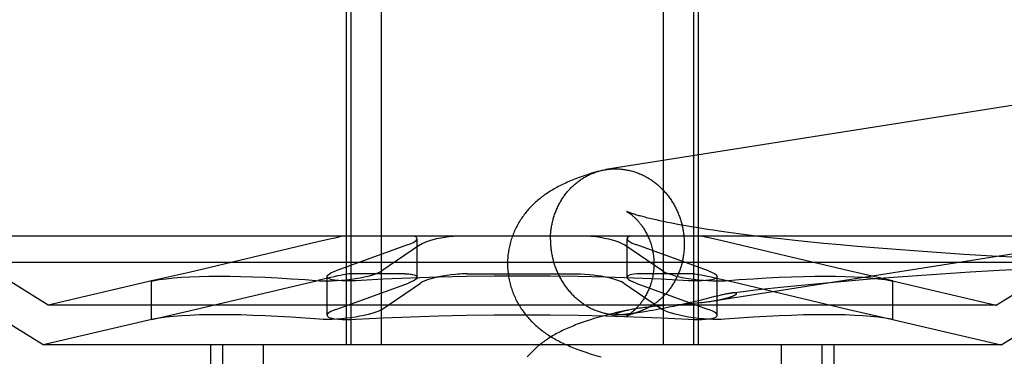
# Model space of a CAD drawing. Header units: inches. Extents: x 0 to 207, y 0 to 134.
# Tile 18 of 68: x 71.7231 to 71.9854, y 68.5052 to 68.5948. Entities that reach past the tile are written whole.
import ezdxf

# ---------------------------------------------------------------- set-up
doc = ezdxf.new("R2010")
doc.units = ezdxf.units.IN
doc.header["$LTSCALE"] = 11.383625
doc.header["$MEASUREMENT"] = 0
doc.linetypes.add('HIDDEN', pattern=[0.2, 0.1, -0.1])
doc.layers.add('DEFAULT_2', color=8, linetype='HIDDEN')

msp = doc.modelspace()

# ---------------------------------------------------------------- linework, layer by layer
at = {"layer": 'DEFAULT_2', "color": 8, "linetype": 'HIDDEN'}
for p, q in [((71.81011, 68.61324), (71.81011, 68.50824)), ((71.81132, 68.61324), (71.81132, 68.50824)), ((71.81942, 68.61324), (71.81942, 68.50824)), ((71.89456, 68.61324), (71.89456, 68.50824)), ((71.90266, 68.61324), (71.90266, 68.50824)), ((71.90386, 68.61324), (71.90386, 68.50824)), ((71.89362, 68.5413), (71.89265, 68.54151)), ((71.89464, 68.54108), (71.89362, 68.5413)), ((71.89572, 68.54086), (71.89464, 68.54108)), ((71.89686, 68.54063), (71.89572, 68.54086)), ((71.89805, 68.5404), (71.89686, 68.54063)), ((71.8993, 68.54017), (71.89805, 68.5404)), ((71.9006, 68.53994), (71.8993, 68.54017)), ((71.90196, 68.53971), (71.9006, 68.53994)), ((71.90337, 68.53947), (71.90196, 68.53971)), ((71.90482, 68.53924), (71.90337, 68.53947)), ((71.90633, 68.539), (71.90482, 68.53924)), ((71.90789, 68.53876), (71.90633, 68.539)), ((71.90949, 68.53853), (71.90789, 68.53876)), ((71.91198, 68.53818), (71.90949, 68.53853)), ((72.01292, 68.53724), (71.70106, 68.53724)), ((71.73074, 68.51884), (71.70106, 68.53724)), ((71.82902, 68.52627), (71.82902, 68.53654)), ((71.88495, 68.52626), (71.88495, 68.53654)), ((71.90871, 68.5363), (71.90671, 68.53675)), ((71.94397, 68.52798), (71.90871, 68.5363)), ((71.91457, 68.53783), (71.91198, 68.53818)), ((71.91726, 68.53748), (71.91457, 68.53783)), ((71.92004, 68.53713), (71.91726, 68.53748)), ((71.9229, 68.53679), (71.92004, 68.53713)), ((71.92585, 68.53646), (71.9229, 68.53679)), ((71.92888, 68.53613), (71.92585, 68.53646)), ((71.93303, 68.5357), (71.92888, 68.53613)), ((71.98324, 68.51884), (72.01292, 68.53724)), ((71.80256, 68.53568), (71.76827, 68.52757)), ((71.82668, 68.53498), (71.80737, 68.52798)), ((71.8299, 68.53498), (71.81962, 68.52798)), ((71.88334, 68.53538), (71.88408, 68.53498)), ((71.89435, 68.52798), (71.88408, 68.53498)), ((71.88629, 68.53538), (71.88729, 68.53498)), ((71.9066, 68.52798), (71.88729, 68.53498)), ((71.93731, 68.53528), (71.93303, 68.5357)), ((71.9417, 68.53487), (71.93731, 68.53528)), ((71.94619, 68.53447), (71.9417, 68.53487)), ((71.95078, 68.53408), (71.94619, 68.53447)), ((71.95663, 68.53362), (71.95078, 68.53408)), ((71.96259, 68.53318), (71.95663, 68.53362)), ((71.96864, 68.53276), (71.96259, 68.53318)), ((71.97475, 68.53236), (71.96864, 68.53276)), ((71.98215, 68.53192), (71.97475, 68.53236)), ((71.98959, 68.53151), (71.98215, 68.53192)), ((72.01999, 68.53017), (71.69399, 68.53017)), ((71.72935, 68.50824), (71.69399, 68.53017)), ((71.89435, 68.52798), (71.89509, 68.52757)), ((71.9066, 68.52798), (71.9076, 68.52757)), ((71.95531, 68.52539), (71.94397, 68.52798)), ((71.98403, 68.52802), (71.97631, 68.52758)), ((71.99174, 68.52843), (71.98403, 68.52802)), ((71.98462, 68.50824), (72.01999, 68.53017)), ((71.75871, 68.5254), (71.73074, 68.51884)), ((71.75867, 68.52539), (71.75827, 68.52529)), ((71.75827, 68.52529), (71.75867, 68.52535)), ((71.75827, 68.51502), (71.75827, 68.52529)), ((71.76827, 68.52757), (71.75867, 68.52539)), ((71.76827, 68.5173), (71.80255, 68.5254)), ((71.80503, 68.51616), (71.80503, 68.52643)), ((71.8257, 68.52718), (71.81112, 68.52718)), ((71.84241, 68.52718), (71.87157, 68.52718)), ((71.90286, 68.52718), (71.88828, 68.52718)), ((71.90286, 68.52718), (71.90399, 68.52704)), ((71.90731, 68.52634), (71.90952, 68.52584)), ((71.90894, 68.51615), (71.90894, 68.52643)), ((71.90952, 68.52584), (71.91316, 68.525)), ((71.94476, 68.52532), (71.9399, 68.5249)), ((71.94969, 68.52573), (71.94476, 68.52532)), ((71.95593, 68.52621), (71.94969, 68.52573)), ((71.95528, 68.52539), (71.98324, 68.51884)), ((71.95571, 68.52528), (71.95531, 68.52539)), ((71.95531, 68.52535), (71.95571, 68.52528)), ((71.95571, 68.51502), (71.95571, 68.52529)), ((71.96224, 68.52666), (71.95593, 68.52621)), ((71.96861, 68.52709), (71.96224, 68.52666)), ((71.97631, 68.52758), (71.96861, 68.52709)), ((71.80737, 68.51771), (71.82668, 68.5247)), ((71.81962, 68.51771), (71.8299, 68.5247)), ((71.88408, 68.5247), (71.88334, 68.52511)), ((71.88408, 68.5247), (71.89435, 68.51771)), ((71.88729, 68.5247), (71.88629, 68.52511)), ((71.88729, 68.5247), (71.9066, 68.51771)), ((71.91316, 68.525), (71.94397, 68.51771)), ((71.91909, 68.5228), (71.91581, 68.52241)), ((71.92242, 68.52317), (71.91909, 68.5228)), ((71.92582, 68.52354), (71.92242, 68.52317)), ((71.93042, 68.52401), (71.92582, 68.52354)), ((71.93512, 68.52446), (71.93042, 68.52401)), ((71.9399, 68.5249), (71.93512, 68.52446)), ((71.90427, 68.5201), (71.90281, 68.51974)), ((71.90835, 68.52111), (71.90427, 68.5201)), ((71.90777, 68.51994), (71.90817, 68.52001)), ((71.90901, 68.52127), (71.90835, 68.52111)), ((71.90963, 68.52142), (71.90901, 68.52127)), ((71.91581, 68.52241), (71.91276, 68.52204)), ((71.98324, 68.51884), (71.73074, 68.51884)), ((71.88513, 68.51754), (71.88384, 68.51725)), ((71.89174, 68.51744), (71.89086, 68.51729)), ((71.89272, 68.51761), (71.89174, 68.51744)), ((71.89201, 68.51854), (71.893, 68.51863)), ((71.8938, 68.51781), (71.89272, 68.51761)), ((71.893, 68.51863), (71.89399, 68.51871)), ((71.89495, 68.51803), (71.8938, 68.51781)), ((71.89399, 68.51871), (71.89499, 68.51879)), ((71.89509, 68.5173), (71.89435, 68.51771)), ((71.89613, 68.51827), (71.89495, 68.51803)), ((71.89499, 68.51879), (71.89696, 68.51893)), ((71.89731, 68.51851), (71.89613, 68.51827)), ((71.89696, 68.51893), (71.89978, 68.51912)), ((71.89847, 68.51875), (71.89731, 68.51851)), ((71.89961, 68.519), (71.89847, 68.51875)), ((71.90072, 68.51925), (71.89961, 68.519)), ((71.89978, 68.51912), (71.90111, 68.51922)), ((71.90178, 68.5195), (71.90072, 68.51925)), ((71.90111, 68.51922), (71.90196, 68.51928)), ((71.90281, 68.51974), (71.90178, 68.5195)), ((71.90196, 68.51928), (71.90278, 68.51935)), ((71.90278, 68.51935), (71.90356, 68.51943)), ((71.90356, 68.51943), (71.9043, 68.5195)), ((71.9043, 68.5195), (71.90501, 68.51958)), ((71.9076, 68.5173), (71.9066, 68.51771)), ((71.94397, 68.51771), (71.95531, 68.51512)), ((71.75871, 68.51512), (71.72935, 68.50824)), ((71.75827, 68.51501), (71.75867, 68.51512)), ((71.75867, 68.51508), (71.75827, 68.51501)), ((71.75867, 68.51512), (71.76827, 68.5173)), ((71.88236, 68.51622), (71.88234, 68.51622)), ((71.88244, 68.51622), (71.88242, 68.51622)), ((71.88257, 68.51622), (71.88252, 68.51622)), ((71.88262, 68.51622), (71.88257, 68.51622)), ((71.88267, 68.51622), (71.88262, 68.51622)), ((71.88273, 68.51623), (71.88267, 68.51622)), ((71.88279, 68.51623), (71.88273, 68.51623)), ((71.88286, 68.51623), (71.88279, 68.51623)), ((71.88294, 68.51623), (71.88286, 68.51623)), ((71.88302, 68.51624), (71.88294, 68.51623)), ((71.88311, 68.51624), (71.88302, 68.51624)), ((71.88321, 68.51625), (71.88311, 68.51624)), ((71.88332, 68.51626), (71.88321, 68.51625)), ((71.88344, 68.51626), (71.88332, 68.51626)), ((71.88357, 68.51627), (71.88344, 68.51626)), ((71.8837, 68.51629), (71.88357, 68.51627)), ((71.88386, 68.5163), (71.8837, 68.51629)), ((71.88402, 68.51632), (71.88386, 68.5163)), ((71.8842, 68.51633), (71.88402, 68.51632)), ((71.88439, 68.51635), (71.8842, 68.51633)), ((71.8847, 68.51639), (71.88439, 68.51635)), ((71.88505, 68.51643), (71.8847, 68.51639)), ((71.88543, 68.51648), (71.88505, 68.51643)), ((71.88587, 68.51653), (71.88543, 68.51648)), ((71.88638, 68.5166), (71.88587, 68.51653)), ((71.88697, 68.51668), (71.88638, 68.5166)), ((71.88766, 68.51678), (71.88697, 68.51668)), ((71.88846, 68.5169), (71.88766, 68.51678)), ((71.89007, 68.51716), (71.88905, 68.51699)), ((71.89086, 68.51729), (71.89007, 68.51716)), ((71.95528, 68.51512), (71.98462, 68.50824)), ((71.95531, 68.51512), (71.95571, 68.51501)), ((71.95571, 68.51501), (71.95531, 68.51508)), ((71.98462, 68.50824), (71.72935, 68.50824)), ((71.77399, 68.50824), (71.77399, 68.35199)), ((71.77719, 68.50824), (71.77719, 68.35199)), ((71.788, 68.50824), (71.788, 68.35199)), ((71.92598, 68.50824), (71.92598, 68.35199)), ((71.93678, 68.50824), (71.93678, 68.35199)), ((71.93999, 68.50824), (71.93999, 68.35199))]:
    msp.add_line(p, q, dxfattribs=at)
for points in [[(72.09979, 68.58941), (72.09952, 68.58942), (72.09925, 68.58942), (72.09897, 68.58942), (72.0987, 68.58941), (72.09842, 68.5894), (72.09815, 68.58938), (72.09788, 68.58936), (72.0976, 68.58933), (72.09733, 68.5893), (72.09706, 68.58927), (72.09679, 68.58923), (71.87931, 68.55494)], [(71.87737, 68.55451), (71.87671, 68.55432), (71.87607, 68.55413), (71.87545, 68.55394), (71.87485, 68.55375), (71.87428, 68.55356), (71.87372, 68.55338), (71.87319, 68.5532), (71.87267, 68.55301), (71.87217, 68.55283), (71.87168, 68.55265), (71.87121, 68.55247), (71.87075, 68.55229), (71.87029, 68.55211), (71.86985, 68.55192), (71.86942, 68.55174), (71.86899, 68.55155), (71.86858, 68.55136), (71.86817, 68.55117), (71.86776, 68.55098), (71.86737, 68.55079), (71.86698, 68.55059), (71.8666, 68.55039), (71.86622, 68.55019), (71.86585, 68.54999), (71.86549, 68.54978), (71.86513, 68.54957), (71.86478, 68.54937), (71.86444, 68.54915), (71.86411, 68.54894), (71.86378, 68.54873), (71.86346, 68.54851), (71.86315, 68.5483), (71.86284, 68.54808), (71.86254, 68.54786), (71.86224, 68.54764), (71.86195, 68.54741), (71.86166, 68.54718), (71.86138, 68.54695), (71.8611, 68.54671), (71.86082, 68.54647), (71.86054, 68.54622), (71.86027, 68.54597), (71.86, 68.54571), (71.85973, 68.54545), (71.85947, 68.54519), (71.85921, 68.54492), (71.85896, 68.54465), (71.85871, 68.54438), (71.85847, 68.5441), (71.85823, 68.54382), (71.858, 68.54354), (71.85777, 68.54325), (71.85754, 68.54296), (71.85732, 68.54266), (71.8571, 68.54236), (71.85689, 68.54206), (71.85669, 68.54175), (71.85648, 68.54144), (71.85629, 68.54112), (71.85609, 68.54081), (71.85591, 68.54048), (71.85572, 68.54015), (71.85555, 68.53982), (71.85537, 68.53949), (71.85521, 68.53915), (71.85505, 68.53881), (71.85489, 68.53846), (71.85474, 68.53811), (71.8546, 68.53776), (71.85446, 68.5374), (71.85433, 68.53704), (71.8542, 68.53668), (71.85408, 68.53632), (71.85397, 68.53595), (71.85386, 68.53558), (71.85376, 68.53521), (71.85367, 68.53483), (71.85358, 68.53446), (71.8535, 68.53408), (71.85343, 68.5337), (71.85336, 68.53332), (71.8533, 68.53293), (71.85325, 68.53255), (71.8532, 68.53216), (71.85317, 68.53178), (71.85313, 68.53139), (71.85311, 68.531), (71.85309, 68.53061), (71.85308, 68.53023), (71.85308, 68.52987)], [(71.86452, 68.53623), (71.86452, 68.53653), (71.86453, 68.53683), (71.86454, 68.53713), (71.86455, 68.53743), (71.86457, 68.53772), (71.8646, 68.53802), (71.86462, 68.53832), (71.86465, 68.53862), (71.86469, 68.53891), (71.86473, 68.53921), (71.86477, 68.5395), (71.86482, 68.53979), (71.86488, 68.54009), (71.86493, 68.54038), (71.86499, 68.54067), (71.86506, 68.54096), (71.86513, 68.54125), (71.8652, 68.54153), (71.86528, 68.54182), (71.86536, 68.5421), (71.86544, 68.54238), (71.86553, 68.54266), (71.86563, 68.54294), (71.86572, 68.54322), (71.86582, 68.54349), (71.86593, 68.54377), (71.86604, 68.54404), (71.86615, 68.54431), (71.86627, 68.54458), (71.86639, 68.54484), (71.86651, 68.54511), (71.86664, 68.54537), (71.86677, 68.54563), (71.86691, 68.54588), (71.86705, 68.54614), (71.86719, 68.54639), (71.86733, 68.54664), (71.86748, 68.54688), (71.86764, 68.54713), (71.86779, 68.54737), (71.86796, 68.54761), (71.86812, 68.54784), (71.86829, 68.54807), (71.86846, 68.5483), (71.86863, 68.54853), (71.86881, 68.54875), (71.86899, 68.54897), (71.86917, 68.54919), (71.86936, 68.5494), (71.86955, 68.54962), (71.86974, 68.54982), (71.86993, 68.55003), (71.87013, 68.55023), (71.87033, 68.55042), (71.87054, 68.55062), (71.87075, 68.55081), (71.87096, 68.551), (71.87117, 68.55118), (71.87138, 68.55136), (71.8716, 68.55153), (71.87182, 68.5517), (71.87204, 68.55187), (71.87227, 68.55204), (71.8725, 68.5522), (71.87273, 68.55235), (71.87296, 68.55251), (71.87319, 68.55265), (71.87343, 68.5528), (71.87367, 68.55294), (71.87391, 68.55308), (71.87415, 68.55321), (71.8744, 68.55334), (71.87464, 68.55346), (71.87489, 68.55358), (71.87514, 68.55369), (71.87539, 68.55381), (71.87565, 68.55391), (71.8759, 68.55401), (71.87616, 68.55411), (71.87642, 68.55421), (71.87668, 68.5543), (71.87694, 68.55438), (71.8772, 68.55446)], [(71.87737, 68.55451), (71.87746, 68.55454), (71.87773, 68.55461), (71.87799, 68.55468), (71.87826, 68.55474), (71.87853, 68.5548), (71.8788, 68.55485), (71.87907, 68.5549), (71.87931, 68.55494)], [(71.87934, 68.55494), (71.87961, 68.55498), (71.87988, 68.55502), (71.88015, 68.55505), (71.88042, 68.55508), (71.8807, 68.5551), (71.88097, 68.55511), (71.88124, 68.55513), (71.88152, 68.55513), (71.88179, 68.55514), (71.88207, 68.55513), (71.88234, 68.55513)], [(71.88234, 68.55513), (71.88262, 68.55512), (71.88289, 68.5551), (71.88316, 68.55508), (71.88344, 68.55506), (71.88371, 68.55503), (71.88399, 68.55499), (71.88426, 68.55496), (71.88453, 68.55491), (71.8848, 68.55487), (71.88508, 68.55481), (71.88535, 68.55476), (71.88562, 68.5547), (71.88589, 68.55463), (71.88615, 68.55456), (71.88642, 68.55448), (71.88669, 68.55441), (71.88695, 68.55432), (71.88722, 68.55423), (71.88748, 68.55414), (71.88774, 68.55405), (71.88801, 68.55394), (71.88827, 68.55384), (71.88852, 68.55373), (71.88878, 68.55361), (71.88904, 68.5535), (71.88929, 68.55337), (71.88954, 68.55325), (71.88979, 68.55312), (71.89004, 68.55298), (71.89029, 68.55284), (71.89053, 68.5527), (71.89077, 68.55255), (71.89101, 68.5524), (71.89125, 68.55225), (71.89149, 68.55209), (71.89172, 68.55192), (71.89196, 68.55176), (71.89219, 68.55159), (71.89241, 68.55141), (71.89264, 68.55123), (71.89286, 68.55105), (71.89308, 68.55087), (71.8933, 68.55068), (71.89352, 68.55048), (71.89373, 68.55029), (71.89394, 68.55009), (71.89414, 68.54988), (71.89435, 68.54968), (71.89455, 68.54947), (71.89475, 68.54926), (71.89494, 68.54904), (71.89514, 68.54882), (71.89533, 68.5486), (71.89551, 68.54837), (71.8957, 68.54814), (71.89588, 68.54791), (71.89605, 68.54768), (71.89623, 68.54744), (71.8964, 68.5472), (71.89656, 68.54696), (71.89673, 68.54671), (71.89689, 68.54646), (71.89705, 68.54621), (71.8972, 68.54596), (71.89735, 68.5457), (71.8975, 68.54545), (71.89764, 68.54519), (71.89778, 68.54492), (71.89791, 68.54466), (71.89804, 68.54439), (71.89817, 68.54412), (71.8983, 68.54385), (71.89842, 68.54358), (71.89853, 68.5433), (71.89865, 68.54303), (71.89875, 68.54275), (71.89886, 68.54247), (71.89896, 68.54219), (71.89906, 68.5419), (71.89915, 68.54162), (71.89924, 68.54133), (71.89933, 68.54105), (71.89941, 68.54076), (71.89948, 68.54047), (71.89956, 68.54018), (71.89963, 68.53988), (71.89969, 68.53959), (71.89975, 68.5393), (71.89981, 68.539), (71.89986, 68.53871), (71.89991, 68.53841), (71.89995, 68.53811), (71.89999, 68.53782), (71.90003, 68.53752), (71.90006, 68.53722), (71.90009, 68.53692), (71.90011, 68.53662), (71.90013, 68.53632), (71.90015, 68.53602), (71.90016, 68.53572), (71.90016, 68.53542), (71.90016, 68.53512)], [(71.90501, 68.51958), (71.90535, 68.51962), (71.90567, 68.51965), (71.90599, 68.51969), (71.9063, 68.51973), (71.90659, 68.51977), (71.90688, 68.51981), (71.90716, 68.51985), (71.90742, 68.51989), (72.10283, 68.5507)], [(71.88477, 68.5438), (71.88476, 68.5438), (71.88477, 68.5438), (71.88478, 68.54379), (71.8848, 68.54378), (71.88483, 68.54376), (71.88486, 68.54375), (71.8849, 68.54372), (71.88495, 68.5437), (71.885, 68.54367), (71.88505, 68.54364), (71.88511, 68.5436), (71.88518, 68.54356), (71.88525, 68.54351), (71.88532, 68.54346), (71.8854, 68.54341), (71.88548, 68.54336), (71.88557, 68.5433), (71.88566, 68.54323), (71.88575, 68.54316), (71.88585, 68.54309), (71.88595, 68.54302), (71.88605, 68.54294), (71.88616, 68.54285), (71.88627, 68.54276), (71.88638, 68.54267), (71.88649, 68.54257), (71.88661, 68.54247), (71.88673, 68.54236), (71.88685, 68.54225), (71.88698, 68.54214), (71.8871, 68.54201), (71.88723, 68.54189), (71.88736, 68.54176), (71.8875, 68.54162), (71.88763, 68.54148), (71.88776, 68.54133), (71.8879, 68.54118), (71.88804, 68.54102), (71.88818, 68.54085), (71.88832, 68.54068), (71.88846, 68.5405), (71.8886, 68.54032), (71.88875, 68.54013), (71.88889, 68.53993), (71.88903, 68.53973), (71.88918, 68.53952), (71.88932, 68.5393), (71.88946, 68.53908), (71.8896, 68.53885), (71.88974, 68.53861), (71.88988, 68.53837), (71.89002, 68.53812), (71.89015, 68.53786), (71.89029, 68.5376), (71.89042, 68.53733), (71.89054, 68.53706), (71.89067, 68.53677), (71.89079, 68.53648), (71.8909, 68.53619), (71.89102, 68.53589), (71.89113, 68.53558), (71.89123, 68.53527), (71.89133, 68.53496), (71.89142, 68.53464), (71.89151, 68.53431), (71.89159, 68.53399), (71.89167, 68.53365), (71.89174, 68.53332), (71.8918, 68.53298), (71.89186, 68.53264), (71.89191, 68.53229), (71.89196, 68.53195), (71.89199, 68.5316), (71.89202, 68.53125), (71.89205, 68.5309), (71.89207, 68.53055), (71.89208, 68.53019), (71.89208, 68.52987)], [(71.89265, 68.54151), (71.89175, 68.54172), (71.89132, 68.54182), (71.8909, 68.54192), (71.8905, 68.54202), (71.89011, 68.54212), (71.88974, 68.54222), (71.88938, 68.54231), (71.88904, 68.5424), (71.88871, 68.54249), (71.8884, 68.54258), (71.8881, 68.54266), (71.88781, 68.54274), (71.88754, 68.54282), (71.88729, 68.5429), (71.88704, 68.54298), (71.88682, 68.54305), (71.8866, 68.54312), (71.8864, 68.54318), (71.88621, 68.54324), (71.88604, 68.5433), (71.88587, 68.54336), (71.88572, 68.54342), (71.88559, 68.54347), (71.88546, 68.54351), (71.88535, 68.54356), (71.88524, 68.5436), (71.88515, 68.54363), (71.88507, 68.54367), (71.885, 68.54369), (71.88494, 68.54372), (71.88489, 68.54374), (71.88484, 68.54376), (71.88481, 68.54378), (71.88479, 68.54379), (71.88478, 68.54379)], [(71.80961, 68.53724), (71.80888, 68.53709), (71.80803, 68.53692), (71.80709, 68.53671), (71.80606, 68.53648), (71.80256, 68.53568)], [(71.82668, 68.53498), (71.82738, 68.53525), (71.82796, 68.53552), (71.82842, 68.53579), (71.82875, 68.53605), (71.82895, 68.5363), (71.82902, 68.53654)], [(71.82902, 68.53654), (71.82896, 68.53675), (71.82877, 68.53694), (71.82846, 68.5371), (71.82802, 68.53724)], [(71.8299, 68.53498), (71.83036, 68.53525), (71.83094, 68.53552), (71.83163, 68.53579), (71.83242, 68.53605), (71.83331, 68.5363), (71.83427, 68.53654), (71.83529, 68.53675), (71.83636, 68.53694), (71.83746, 68.5371), (71.83858, 68.53724)], [(71.86452, 68.53623), (71.86452, 68.53593), (71.86453, 68.53563), (71.86454, 68.53533), (71.86455, 68.53503), (71.86457, 68.53473), (71.8646, 68.53443), (71.86462, 68.53413), (71.86465, 68.53384), (71.86469, 68.53354), (71.86473, 68.53324), (71.86477, 68.53294), (71.86482, 68.53265), (71.86488, 68.53235), (71.86493, 68.53206), (71.86499, 68.53176), (71.86506, 68.53147), (71.86513, 68.53118), (71.8652, 68.53089), (71.86528, 68.5306), (71.86536, 68.53031), (71.86544, 68.53002), (71.86553, 68.52973), (71.86563, 68.52945), (71.86572, 68.52917), (71.86582, 68.52888), (71.86593, 68.5286), (71.86604, 68.52833), (71.86615, 68.52805), (71.86627, 68.52777), (71.86639, 68.5275), (71.86651, 68.52723), (71.86664, 68.52696), (71.86677, 68.52669), (71.86691, 68.52643), (71.86705, 68.52617), (71.86719, 68.52591), (71.86733, 68.52565), (71.86748, 68.52539), (71.86764, 68.52514), (71.86779, 68.52489), (71.86796, 68.52464), (71.86812, 68.5244), (71.86829, 68.52415), (71.86846, 68.52391), (71.86863, 68.52368), (71.86881, 68.52344), (71.86899, 68.52321), (71.86917, 68.52298), (71.86936, 68.52275), (71.86955, 68.52253), (71.86974, 68.52231), (71.86993, 68.5221), (71.87013, 68.52188), (71.87033, 68.52167), (71.87054, 68.52147), (71.87075, 68.52126), (71.87096, 68.52106), (71.87117, 68.52087), (71.87138, 68.52068), (71.8716, 68.52049), (71.87182, 68.5203), (71.87204, 68.52012), (71.87227, 68.51994), (71.8725, 68.51977), (71.87273, 68.5196), (71.87296, 68.51943), (71.87319, 68.51927), (71.87343, 68.51911), (71.87367, 68.51895), (71.87391, 68.5188), (71.87415, 68.51865), (71.8744, 68.51851), (71.87464, 68.51837), (71.87489, 68.51824), (71.87514, 68.51811), (71.87539, 68.51798), (71.87565, 68.51786), (71.8759, 68.51774), (71.87616, 68.51762), (71.87642, 68.51751), (71.87668, 68.51741), (71.87694, 68.51731), (71.8772, 68.51721), (71.87746, 68.51712), (71.87773, 68.51703), (71.87799, 68.51695), (71.87826, 68.51687), (71.87853, 68.51679), (71.8788, 68.51672), (71.87907, 68.51666), (71.87934, 68.5166), (71.87961, 68.51654), (71.87988, 68.51649), (71.88015, 68.51644), (71.88042, 68.5164), (71.8807, 68.51636), (71.88097, 68.51632), (71.88124, 68.5163), (71.88152, 68.51627), (71.88179, 68.51625), (71.88207, 68.51623), (71.88234, 68.51622)], [(71.8754, 68.53724), (71.87659, 68.53709), (71.87776, 68.53692), (71.87888, 68.53671), (71.87995, 68.53648), (71.88095, 68.53623), (71.88186, 68.53595), (71.88266, 68.53568), (71.88334, 68.53538)], [(71.88596, 68.53724), (71.8855, 68.53709), (71.88517, 68.53692), (71.88499, 68.53671), (71.88495, 68.53654)], [(71.88495, 68.53654), (71.88496, 68.53648), (71.88507, 68.53623), (71.88533, 68.53595), (71.88574, 68.53568), (71.88629, 68.53538)], [(71.90671, 68.53675), (71.90584, 68.53694), (71.90505, 68.5371), (71.90437, 68.53724)], [(71.90016, 68.53512), (71.90016, 68.53482), (71.90016, 68.53452), (71.90015, 68.53422), (71.90013, 68.53393), (71.90011, 68.53363), (71.90009, 68.53333), (71.90006, 68.53303), (71.90003, 68.53274), (71.89999, 68.53244), (71.89995, 68.53215), (71.89991, 68.53185), (71.89986, 68.53156), (71.89981, 68.53127), (71.89975, 68.53097), (71.89969, 68.53068), (71.89963, 68.53039), (71.89956, 68.53011), (71.89948, 68.52982), (71.89941, 68.52954), (71.89933, 68.52925), (71.89924, 68.52897), (71.89915, 68.52869), (71.89906, 68.52841), (71.89896, 68.52813), (71.89886, 68.52786), (71.89875, 68.52758), (71.89865, 68.52731), (71.89853, 68.52704), (71.89842, 68.52678), (71.8983, 68.52651), (71.89817, 68.52625), (71.89804, 68.52599), (71.89791, 68.52573), (71.89778, 68.52547), (71.89764, 68.52522), (71.8975, 68.52497), (71.89735, 68.52472), (71.8972, 68.52447), (71.89705, 68.52423), (71.89689, 68.52399), (71.89673, 68.52375), (71.89656, 68.52351), (71.8964, 68.52328), (71.89623, 68.52305), (71.89605, 68.52282), (71.89588, 68.5226), (71.8957, 68.52238), (71.89551, 68.52216), (71.89533, 68.52195), (71.89514, 68.52174), (71.89494, 68.52153), (71.89475, 68.52133), (71.89455, 68.52113), (71.89435, 68.52093), (71.89414, 68.52073), (71.89394, 68.52054), (71.89373, 68.52036), (71.89352, 68.52017), (71.8933, 68.51999), (71.89308, 68.51982), (71.89286, 68.51965), (71.89264, 68.51948), (71.89241, 68.51932), (71.89219, 68.51915), (71.89196, 68.519), (71.89172, 68.51885), (71.89149, 68.5187), (71.89125, 68.51855), (71.89101, 68.51841), (71.89077, 68.51828), (71.89053, 68.51814), (71.89029, 68.51802), (71.89004, 68.51789), (71.88979, 68.51777), (71.88954, 68.51766), (71.88929, 68.51755), (71.88904, 68.51744), (71.88878, 68.51734), (71.88852, 68.51724), (71.88827, 68.51715), (71.88801, 68.51706), (71.88774, 68.51697), (71.8875, 68.5169)], [(71.80503, 68.52642), (71.80507, 68.52659), (71.80525, 68.52685), (71.80557, 68.52712), (71.80604, 68.5274), (71.80664, 68.52769), (71.80737, 68.52798)], [(71.81023, 68.5256), (71.81143, 68.52575), (71.81262, 68.52593), (71.81379, 68.52613), (71.8149, 68.52635), (71.81594, 68.52659), (71.8169, 68.52685), (71.81776, 68.52712), (71.8185, 68.5274), (71.81913, 68.52769), (71.81962, 68.52798)], [(71.85308, 68.52987), (71.85308, 68.5295), (71.85309, 68.52911), (71.85311, 68.52872), (71.85313, 68.52833), (71.85317, 68.52794), (71.85321, 68.52755), (71.85325, 68.52716), (71.85331, 68.52677), (71.85337, 68.52639), (71.85343, 68.526), (71.85351, 68.52562), (71.85359, 68.52524), (71.85368, 68.52486), (71.85377, 68.52448), (71.85387, 68.52411), (71.85398, 68.52373), (71.8541, 68.52336), (71.85422, 68.523), (71.85435, 68.52263), (71.85448, 68.52227), (71.85462, 68.52191), (71.85477, 68.52156), (71.85492, 68.5212), (71.85508, 68.52086), (71.85524, 68.52051), (71.85541, 68.52017), (71.85559, 68.51983), (71.85577, 68.5195), (71.85595, 68.51917), (71.85614, 68.51884), (71.85634, 68.51852), (71.85654, 68.5182), (71.85675, 68.51789), (71.85696, 68.51758), (71.85717, 68.51728), (71.85739, 68.51698), (71.85761, 68.51668), (71.85784, 68.51638), (71.85808, 68.5161), (71.85831, 68.51581), (71.85856, 68.51553), (71.8588, 68.51525), (71.85905, 68.51498), (71.85931, 68.5147), (71.85957, 68.51444), (71.85984, 68.51417), (71.86011, 68.51391), (71.86038, 68.51366), (71.86066, 68.5134), (71.86094, 68.51316), (71.86122, 68.51291), (71.86151, 68.51268), (71.8618, 68.51244), (71.86209, 68.51221), (71.86239, 68.51199), (71.86269, 68.51176), (71.86299, 68.51154), (71.86331, 68.51132), (71.86362, 68.51111), (71.86395, 68.51089), (71.86428, 68.51068), (71.86463, 68.51046), (71.86497, 68.51025), (71.86533, 68.51004), (71.8657, 68.50983), (71.86607, 68.50962), (71.86645, 68.50942), (71.86683, 68.50922), (71.86722, 68.50902), (71.86762, 68.50882), (71.86803, 68.50862), (71.86844, 68.50843), (71.86887, 68.50824), (71.86929, 68.50805), (71.86973, 68.50786), (71.87018, 68.50767), (71.87064, 68.50749), (71.87111, 68.5073), (71.87159, 68.50712), (71.87208, 68.50693), (71.87259, 68.50675), (71.87312, 68.50656), (71.87366, 68.50637), (71.87422, 68.50619), (71.87479, 68.506), (71.87539, 68.50581), (71.876, 68.50562), (71.87664, 68.50543), (71.87731, 68.50524), (71.87802, 68.50504)], [(71.89208, 68.52987), (71.89208, 68.52954), (71.89207, 68.52919), (71.89205, 68.52884), (71.89203, 68.5285), (71.892, 68.52815), (71.89196, 68.52781), (71.89191, 68.52746), (71.89186, 68.52712), (71.89181, 68.52678), (71.89175, 68.52645), (71.89168, 68.52612), (71.8916, 68.52579), (71.89152, 68.52546), (71.89143, 68.52514), (71.89134, 68.52482), (71.89125, 68.52451), (71.89114, 68.5242), (71.89104, 68.5239), (71.89093, 68.5236), (71.89081, 68.52331), (71.89069, 68.52302), (71.89057, 68.52274), (71.89045, 68.52247), (71.89032, 68.5222), (71.89019, 68.52194), (71.89006, 68.52168), (71.88992, 68.52143), (71.88978, 68.52119), (71.88965, 68.52096), (71.88951, 68.52073), (71.88937, 68.5205), (71.88923, 68.52029), (71.88908, 68.52008), (71.88894, 68.51987), (71.8888, 68.51968), (71.88866, 68.51949), (71.88852, 68.5193), (71.88838, 68.51913), (71.88824, 68.51895), (71.8881, 68.51879), (71.88796, 68.51863), (71.88783, 68.51847), (71.88769, 68.51832), (71.88756, 68.51818), (71.88743, 68.51804), (71.8873, 68.51791), (71.88717, 68.51778), (71.88704, 68.51766), (71.88692, 68.51754), (71.8868, 68.51743), (71.88668, 68.51732), (71.88656, 68.51722), (71.88645, 68.51712), (71.88633, 68.51702), (71.88622, 68.51693), (71.88612, 68.51685), (71.88601, 68.51677), (71.88591, 68.51669), (71.88581, 68.51661), (71.88572, 68.51654), (71.88563, 68.51648), (71.88554, 68.51642), (71.88546, 68.51636), (71.88538, 68.5163), (71.8853, 68.51625), (71.88523, 68.51621), (71.88516, 68.51616), (71.8851, 68.51612), (71.88504, 68.51609), (71.88498, 68.51606), (71.88494, 68.51603), (71.88489, 68.516), (71.88486, 68.51598), (71.88482, 68.51597), (71.8848, 68.51595), (71.88478, 68.51594), (71.88477, 68.51594)], [(71.75867, 68.52535), (71.76032, 68.52563), (71.76213, 68.52587), (71.7641, 68.52608), (71.76622, 68.52626), (71.76849, 68.52639), (71.77092, 68.52649), (71.77349, 68.52655), (71.77621, 68.52657), (71.77907, 68.52655), (71.78208, 68.52649), (71.78522, 68.52639), (71.78851, 68.52626), (71.79193, 68.52608), (71.79549, 68.52587), (71.79918, 68.52563), (71.803, 68.52535)], [(71.81112, 68.52718), (71.81083, 68.52716), (71.81044, 68.52711), (71.80993, 68.52703), (71.80932, 68.52691), (71.80861, 68.52677), (71.8078, 68.5266), (71.8069, 68.5264), (71.80592, 68.52618), (71.80255, 68.5254)], [(71.803, 68.52535), (71.80399, 68.5253), (71.80509, 68.52528), (71.80629, 68.52531), (71.80756, 68.52537), (71.80888, 68.52547), (71.81023, 68.5256)], [(71.80637, 68.5256), (71.80583, 68.52575), (71.80543, 68.52593), (71.80516, 68.52613), (71.80504, 68.52635), (71.80503, 68.52642)], [(71.81266, 68.52535), (71.81138, 68.5253), (71.81017, 68.52528), (71.80904, 68.52531), (71.80802, 68.52537), (71.80712, 68.52547), (71.80637, 68.5256)], [(71.85699, 68.52657), (71.84954, 68.52653), (71.84209, 68.52643), (71.83467, 68.52626), (71.82728, 68.52602), (71.81994, 68.52572), (71.81266, 68.52535)], [(71.8257, 68.52718), (71.82608, 68.52717), (71.82644, 68.52716), (71.82679, 68.52714), (71.82711, 68.52711), (71.82741, 68.52708), (71.82768, 68.52704)], [(71.82902, 68.52627), (71.82899, 68.5261), (71.82881, 68.52584), (71.82849, 68.52557), (71.82802, 68.52528), (71.82742, 68.525), (71.82668, 68.5247)], [(71.82768, 68.52704), (71.82822, 68.52691), (71.82863, 68.52675), (71.8289, 68.52656), (71.82902, 68.52634), (71.82902, 68.52627)], [(71.83929, 68.52704), (71.83809, 68.52691), (71.83691, 68.52675), (71.83575, 68.52656), (71.83463, 68.52634), (71.83359, 68.5261), (71.83263, 68.52584), (71.83177, 68.52557), (71.83102, 68.52528), (71.83039, 68.525), (71.8299, 68.5247)], [(71.84241, 68.52718), (71.8419, 68.52717), (71.84139, 68.52716), (71.84087, 68.52714), (71.84035, 68.52711), (71.83982, 68.52708), (71.83929, 68.52704)], [(71.90132, 68.52535), (71.89404, 68.52572), (71.8867, 68.52602), (71.87931, 68.52626), (71.87188, 68.52643), (71.86444, 68.52653), (71.85699, 68.52657)], [(71.87157, 68.52718), (71.87262, 68.52716), (71.8737, 68.52711), (71.8748, 68.52703), (71.87589, 68.52691), (71.87698, 68.52677), (71.87805, 68.5266), (71.87909, 68.5264), (71.88008, 68.52618), (71.88102, 68.52593), (71.88188, 68.52567), (71.88267, 68.5254), (71.88334, 68.52511)], [(71.88828, 68.52718), (71.88751, 68.52716), (71.88682, 68.52711), (71.88624, 68.52703), (71.88575, 68.52691), (71.88538, 68.52677), (71.88511, 68.5266), (71.88497, 68.5264), (71.88495, 68.52627)], [(71.88495, 68.52627), (71.88496, 68.52618), (71.88508, 68.52593), (71.88534, 68.52567), (71.88575, 68.5254), (71.88629, 68.52511)], [(71.89509, 68.52757), (71.89584, 68.52725), (71.89673, 68.52696), (71.89775, 68.52667), (71.89886, 68.5264), (71.90006, 68.52615), (71.90132, 68.52593), (71.90263, 68.52574), (71.90395, 68.52558), (71.90527, 68.52545), (71.90655, 68.52536), (71.90779, 68.52531), (71.90895, 68.52528), (71.91002, 68.5253), (71.91098, 68.52535)], [(71.90894, 68.52642), (71.90884, 68.52615), (71.90856, 68.52593), (71.90811, 68.52574), (71.9075, 68.52558), (71.90675, 68.52545), (71.90586, 68.52536), (71.90485, 68.52531), (71.90375, 68.52528), (71.90256, 68.5253), (71.90132, 68.52535)], [(71.90399, 68.52704), (71.90465, 68.52691), (71.90543, 68.52675), (71.90632, 68.52656), (71.90731, 68.52634)], [(71.9076, 68.52757), (71.9082, 68.52725), (71.90862, 68.52696), (71.90887, 68.52667), (71.90894, 68.52642)], [(71.91098, 68.52535), (71.9148, 68.52563), (71.91849, 68.52587), (71.92205, 68.52608), (71.92547, 68.52626), (71.92875, 68.52639), (71.9319, 68.52649), (71.93491, 68.52655), (71.93777, 68.52657), (71.94049, 68.52655), (71.94306, 68.52649), (71.94548, 68.52639), (71.94776, 68.52626), (71.94988, 68.52608), (71.95184, 68.52587), (71.95365, 68.52563), (71.95531, 68.52535)], [(71.90817, 68.52001), (71.9084, 68.52005), (71.90862, 68.52009), (71.90883, 68.52012), (71.90904, 68.52016), (71.90923, 68.5202), (71.90942, 68.52024), (71.9096, 68.52027), (71.90978, 68.52031), (71.90994, 68.52034), (71.9101, 68.52038), (71.91026, 68.52041), (71.91041, 68.52045), (71.91055, 68.52048), (71.91068, 68.52051), (71.91081, 68.52054), (71.91094, 68.52057), (71.91106, 68.5206), (71.91117, 68.52063), (71.91128, 68.52066), (71.91139, 68.52069), (71.91149, 68.52072), (71.91159, 68.52074), (71.91168, 68.52077), (71.91177, 68.5208), (71.91186, 68.52082), (71.91194, 68.52085), (71.91202, 68.52087), (71.9121, 68.5209), (71.91217, 68.52092), (71.91224, 68.52094), (71.91231, 68.52096), (71.91238, 68.52099), (71.91244, 68.52101), (71.9125, 68.52103), (71.91256, 68.52105), (71.91262, 68.52107), (71.91267, 68.52109), (71.91273, 68.52111), (71.91278, 68.52113), (71.91283, 68.52115), (71.91288, 68.52117), (71.91293, 68.52119), (71.91297, 68.5212), (71.91302, 68.52122), (71.91306, 68.52124), (71.9131, 68.52126), (71.91314, 68.52127), (71.91318, 68.52129), (71.91322, 68.52131), (71.91326, 68.52132), (71.9133, 68.52134), (71.91333, 68.52136), (71.91337, 68.52137), (71.9134, 68.52139), (71.91344, 68.5214), (71.91347, 68.52142), (71.9135, 68.52144), (71.91353, 68.52145), (71.91356, 68.52147), (71.91359, 68.52148), (71.91362, 68.5215), (71.91365, 68.52151), (71.91367, 68.52153), (71.9137, 68.52154), (71.91373, 68.52156), (71.91375, 68.52157), (71.91378, 68.52159), (71.9138, 68.52161), (71.91382, 68.52162), (71.91385, 68.52164), (71.91387, 68.52165), (71.91389, 68.52167), (71.91391, 68.52168), (71.91393, 68.5217), (71.91395, 68.52171), (71.91396, 68.52173), (71.91398, 68.52174), (71.914, 68.52176), (71.91401, 68.52177), (71.91402, 68.52179), (71.91404, 68.5218), (71.91405, 68.52182), (71.91406, 68.52183), (71.91406, 68.52185), (71.91407, 68.52187), (71.91408, 68.52188), (71.91408, 68.5219), (71.91408, 68.52191), (71.91408, 68.52192), (71.91408, 68.52194), (71.91407, 68.52195), (71.91407, 68.52197), (71.91406, 68.52198), (71.91404, 68.52199), (71.91403, 68.52201), (71.91401, 68.52202), (71.91398, 68.52203), (71.91396, 68.52204), (71.91393, 68.52205), (71.91389, 68.52206), (71.91385, 68.52207), (71.91381, 68.52208), (71.91376, 68.52208), (71.91371, 68.52209), (71.91365, 68.52209), (71.91358, 68.52209), (71.91351, 68.52209), (71.91343, 68.52209), (71.91334, 68.52209), (71.91325, 68.52208), (71.91315, 68.52208), (71.91304, 68.52207), (71.91292, 68.52205), (71.91279, 68.52204)], [(71.91276, 68.52204), (71.91266, 68.52202), (71.91251, 68.522), (71.91236, 68.52198), (71.91219, 68.52195), (71.91201, 68.52192), (71.91183, 68.52189), (71.91163, 68.52185), (71.91142, 68.52181), (71.9112, 68.52176), (71.91097, 68.52172), (71.91073, 68.52166), (71.91047, 68.52161), (71.91021, 68.52155), (71.90963, 68.52142)], [(71.80737, 68.51771), (71.80664, 68.51741), (71.80604, 68.51713), (71.80557, 68.51685), (71.80525, 68.51658), (71.80507, 68.51632), (71.80503, 68.51615)], [(71.81962, 68.51771), (71.81913, 68.51741), (71.8185, 68.51713), (71.81776, 68.51685), (71.8169, 68.51658), (71.81594, 68.51632), (71.8149, 68.51608), (71.81378, 68.51586), (71.81262, 68.51565), (71.81143, 68.51548), (71.81023, 68.51533)], [(71.88229, 68.51623), (71.88227, 68.51623), (71.88225, 68.51623), (71.88224, 68.51623), (71.88222, 68.51623), (71.8822, 68.51623), (71.88219, 68.51623), (71.88217, 68.51623), (71.88216, 68.51623), (71.88214, 68.51624), (71.88212, 68.51624), (71.88211, 68.51624), (71.88209, 68.51624), (71.88207, 68.51624), (71.88206, 68.51625), (71.88204, 68.51625), (71.88203, 68.51625), (71.88201, 68.51625), (71.882, 68.51626), (71.88198, 68.51626), (71.88197, 68.51626), (71.88195, 68.51627), (71.88193, 68.51627), (71.88192, 68.51628), (71.88191, 68.51628), (71.88189, 68.51628), (71.88188, 68.51629), (71.88187, 68.5163), (71.88186, 68.5163), (71.88185, 68.51631), (71.88184, 68.51632), (71.88183, 68.51632), (71.88182, 68.51633), (71.88181, 68.51634), (71.88181, 68.51635), (71.8818, 68.51636), (71.8818, 68.51637), (71.8818, 68.51638), (71.8818, 68.51639), (71.88181, 68.5164), (71.88181, 68.51641), (71.88182, 68.51643), (71.88183, 68.51644), (71.88184, 68.51646), (71.88186, 68.51647), (71.88188, 68.51649), (71.8819, 68.5165), (71.88192, 68.51652), (71.88195, 68.51654), (71.88199, 68.51656), (71.88202, 68.51658), (71.88206, 68.51661), (71.88211, 68.51663), (71.88216, 68.51665), (71.88221, 68.51668), (71.88227, 68.51671), (71.88234, 68.51674), (71.88242, 68.51677), (71.8825, 68.5168), (71.88259, 68.51683), (71.88269, 68.51687), (71.88279, 68.51691), (71.88291, 68.51695), (71.88304, 68.51699), (71.88318, 68.51703), (71.88333, 68.51708), (71.88349, 68.51713), (71.88366, 68.51718), (71.88385, 68.51723), (71.88406, 68.51728), (71.88428, 68.51734), (71.88453, 68.5174), (71.8848, 68.51746), (71.88509, 68.51753)], [(71.88509, 68.51753), (71.8854, 68.5176), (71.88574, 68.51767), (71.88611, 68.51774), (71.8865, 68.51781), (71.88691, 68.51788), (71.88733, 68.51795), (71.88777, 68.51802), (71.88821, 68.51809), (71.88867, 68.51815), (71.88913, 68.51822), (71.8896, 68.51828), (71.89007, 68.51833), (71.89055, 68.51839), (71.89103, 68.51844), (71.89152, 68.51849), (71.89201, 68.51854)], [(71.803, 68.51508), (71.79918, 68.51536), (71.79549, 68.5156), (71.79193, 68.51581), (71.78851, 68.51599), (71.78522, 68.51612), (71.78208, 68.51622), (71.77907, 68.51628), (71.77621, 68.5163), (71.77349, 68.51628), (71.77092, 68.51622), (71.76849, 68.51612), (71.76622, 68.51599), (71.7641, 68.51581), (71.76213, 68.5156), (71.76032, 68.51536), (71.75867, 68.51508)], [(71.81023, 68.51533), (71.80888, 68.5152), (71.80756, 68.5151), (71.80629, 68.51504), (71.80509, 68.51501), (71.80399, 68.51503), (71.803, 68.51508)], [(71.80503, 68.51615), (71.80504, 68.51608), (71.80516, 68.51586), (71.80543, 68.51565), (71.80584, 68.51548), (71.80637, 68.51533)], [(71.80637, 68.51533), (71.80712, 68.5152), (71.80802, 68.5151), (71.80904, 68.51504), (71.81017, 68.51501), (71.81138, 68.51503), (71.81266, 68.51508)], [(71.81266, 68.51508), (71.81994, 68.51545), (71.82728, 68.51575), (71.83467, 68.51598), (71.84209, 68.51615), (71.84954, 68.51626), (71.85699, 68.5163)], [(71.85699, 68.5163), (71.86444, 68.51626), (71.87188, 68.51616), (71.87931, 68.51598), (71.8867, 68.51575), (71.89404, 68.51545), (71.90132, 68.51508)], [(71.88384, 68.51725), (71.88298, 68.51705), (71.88213, 68.51685), (71.88129, 68.51665), (71.88048, 68.51644), (71.87968, 68.51624), (71.87891, 68.51603), (71.87817, 68.51583), (71.87745, 68.51563), (71.87677, 68.51543), (71.87611, 68.51524), (71.87548, 68.51504), (71.87488, 68.51485), (71.8743, 68.51467), (71.87374, 68.51448), (71.8732, 68.51429), (71.87267, 68.51411), (71.87216, 68.51393), (71.87167, 68.51374), (71.87119, 68.51356), (71.87072, 68.51337), (71.87026, 68.51319), (71.86982, 68.513), (71.86938, 68.51282), (71.86895, 68.51263), (71.86853, 68.51244), (71.86812, 68.51225), (71.86771, 68.51205), (71.86731, 68.51185), (71.86691, 68.51165), (71.86653, 68.51145), (71.86615, 68.51125), (71.86577, 68.51104), (71.86541, 68.51083), (71.86505, 68.51062), (71.8647, 68.51041), (71.86435, 68.5102), (71.86402, 68.50998), (71.86369, 68.50977), (71.86337, 68.50955), (71.86305, 68.50933), (71.86275, 68.50911), (71.86244, 68.50888), (71.86214, 68.50866), (71.86185, 68.50843), (71.86156, 68.50819), (71.86127, 68.50796), (71.86099, 68.50771), (71.86071, 68.50747), (71.86043, 68.50721), (71.86015, 68.50696), (71.85988, 68.5067), (71.85961, 68.50643), (71.85935, 68.50616), (71.85909, 68.50589), (71.85884, 68.50562), (71.85859, 68.50534), (71.85835, 68.50506)], [(71.88906, 68.51699), (71.88535, 68.51641), (71.88508, 68.51637), (71.8848, 68.51633), (71.88453, 68.5163), (71.88426, 68.51628), (71.88399, 68.51626), (71.88371, 68.51624), (71.88344, 68.51623), (71.88316, 68.51622), (71.88289, 68.51622), (71.88262, 68.51622), (71.88234, 68.51622)], [(71.88252, 68.51622), (71.88248, 68.51622), (71.88246, 68.51622)], [(71.88477, 68.51594), (71.88476, 68.51593), (71.88477, 68.51594), (71.88479, 68.51595), (71.88481, 68.51596), (71.88485, 68.51597), (71.88489, 68.51599), (71.88494, 68.51601), (71.885, 68.51604), (71.88507, 68.51607), (71.88515, 68.5161), (71.88525, 68.51614), (71.88535, 68.51618), (71.88546, 68.51622), (71.88558, 68.51627), (71.88572, 68.51632), (71.88587, 68.51637), (71.88603, 68.51643), (71.8862, 68.51648), (71.88639, 68.51655), (71.88659, 68.51661), (71.8868, 68.51668), (71.88702, 68.51675), (71.88726, 68.51682), (71.8875, 68.5169)], [(71.8875, 68.5169), (71.88722, 68.51682), (71.88695, 68.51674), (71.88669, 68.51668), (71.88642, 68.51661), (71.88615, 68.51656), (71.88589, 68.5165), (71.88562, 68.51645), (71.88538, 68.51641)], [(71.91098, 68.51508), (71.91001, 68.51503), (71.90894, 68.51501), (71.90778, 68.51503), (71.90655, 68.51509), (71.90526, 68.51518), (71.90394, 68.51531), (71.90262, 68.51547), (71.90132, 68.51566), (71.90006, 68.51588), (71.89886, 68.51613), (71.89774, 68.5164), (71.89673, 68.51668), (71.89584, 68.51698), (71.89509, 68.5173)], [(71.90132, 68.51508), (71.90256, 68.51503), (71.90375, 68.51501), (71.90485, 68.51503), (71.90586, 68.51509), (71.90675, 68.51518), (71.90751, 68.51531), (71.90811, 68.51547), (71.90856, 68.51566), (71.90884, 68.51588), (71.90894, 68.51615)], [(71.90894, 68.51615), (71.90887, 68.5164), (71.90862, 68.51668), (71.9082, 68.51698), (71.9076, 68.5173)], [(71.95531, 68.51508), (71.95365, 68.51536), (71.95184, 68.5156), (71.94988, 68.51581), (71.94776, 68.51599), (71.94548, 68.51612), (71.94306, 68.51622), (71.94049, 68.51628), (71.93777, 68.5163), (71.93491, 68.51628), (71.9319, 68.51622), (71.92875, 68.51612), (71.92547, 68.51599), (71.92205, 68.51581), (71.91849, 68.5156), (71.9148, 68.51536), (71.91098, 68.51508)]]:
    msp.add_lwpolyline(points, dxfattribs=at)
msp.add_arc((72.20624, 68.30649), 0.25, 90, 270, dxfattribs=at)

doc.saveas('drawing.dxf')
